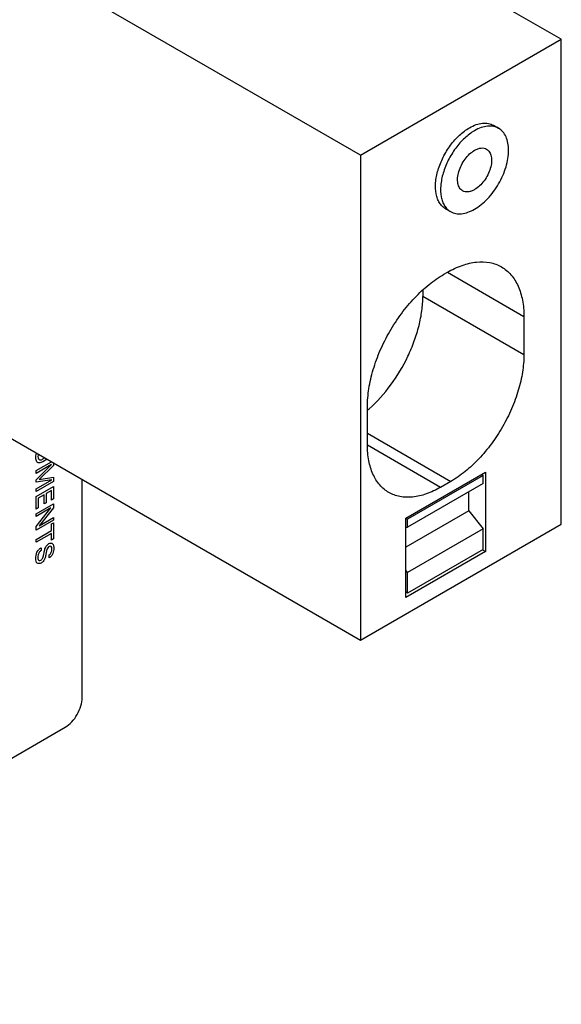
# Model space of a CAD drawing. Header units: inches. Extents: x 0 to 34, y 0 to 22.
# Tile 21 of 27: x 29.5 to 31.3, y 13.2 to 16.4. Entities that reach past the tile are written whole.
import ezdxf

# ---------------------------------------------------------------- set-up
doc = ezdxf.new("R2010")
doc.units = ezdxf.units.IN
doc.header["$LTSCALE"] = 1.87
doc.header["$MEASUREMENT"] = 0
doc.layers.get('0').update_dxf_attribs({"linetype": 'CONTINUOUS'})

msp = doc.modelspace()

# ---------------------------------------------------------------- linework, layer by layer
at = {"color": 7, "linetype": 'CONTINUOUS'}
for p, q in [((31.2961, 16.3104), (29.5534, 17.3167)), ((30.6391, 15.9311), (29.0339, 16.8579)), ((30.6391, 15.9311), (31.2961, 16.3104)), ((31.2961, 14.7225), (31.2961, 16.3104)), ((31.0742, 16.0285), (31.0909, 16.0188)), ((30.6391, 15.9311), (30.6391, 14.3432)), ((30.9167, 15.7557), (30.9335, 15.7461)), ((30.9119, 15.5411), (30.9231, 15.5475)), ((30.9231, 15.5475), (31.1736, 15.4029)), ((30.8428, 15.4888), (30.8428, 15.4685)), ((31.1736, 15.2775), (30.8428, 15.4685)), ((31.1736, 15.4029), (31.1736, 15.2775)), ((29.1046, 15.2292), (30.6391, 14.3432)), ((30.6614, 14.9817), (30.6614, 15.1071)), ((30.6614, 15.0203), (30.9342, 14.8628)), ((30.9008, 14.8435), (30.6614, 14.9817)), ((30.7866, 14.7421), (31.0483, 14.8932)), ((31.0483, 14.8932), (31.0483, 14.6336)), ((29.7277, 14.1549), (29.7277, 14.8694)), ((31.0405, 14.8818), (30.7927, 14.7388)), ((30.9342, 14.8628), (30.9008, 14.8435)), ((31.0346, 14.8852), (31.0405, 14.8818)), ((31.0405, 14.8561), (31.0405, 14.8818)), ((31.0405, 14.8561), (30.7927, 14.713)), ((30.9933, 14.7669), (30.9933, 14.8289)), ((30.9933, 14.7669), (30.7866, 14.6476)), ((30.9933, 14.7669), (31.0405, 14.7082)), ((30.7866, 14.4825), (30.7866, 14.7421)), ((30.7927, 14.7388), (30.7868, 14.7422)), ((30.7927, 14.713), (30.7927, 14.7388)), ((30.6391, 14.3432), (31.2961, 14.7225)), ((30.7866, 14.7125), (30.7927, 14.713)), ((31.0405, 14.7082), (30.7927, 14.5651)), ((31.0405, 14.6403), (31.0405, 14.7082)), ((31.0483, 14.6336), (30.7866, 14.4825)), ((31.0405, 14.6403), (30.7927, 14.4973)), ((31.0386, 14.6392), (31.0483, 14.6336)), ((30.7927, 14.5651), (30.7866, 14.5727)), ((30.7927, 14.4973), (30.7927, 14.5651)), ((30.7866, 14.503), (30.7927, 14.4973)), ((28.1008, 13.1513), (29.672, 14.0585))]:
    msp.add_line(p, q, dxfattribs=at)
at = {"color": 40, "linetype": 'CONTINUOUS'}
for p, q in [((29.577, 14.8981), (29.6275, 14.9272)), ((29.6129, 14.9357), (29.5987, 14.9275)), ((29.5989, 14.9364), (29.6053, 14.9401)), ((29.6337, 14.9237), (29.6337, 14.9148)), ((29.577, 14.8686), (29.6277, 14.9185)), ((29.6277, 14.9185), (29.577, 14.8893)), ((29.577, 14.8893), (29.577, 14.8981)), ((29.6337, 14.9148), (29.587, 14.8693)), ((29.577, 14.86), (29.577, 14.8686)), ((29.628, 14.868), (29.577, 14.86)), ((29.577, 14.8385), (29.628, 14.868)), ((29.6337, 14.8624), (29.577, 14.8296)), ((29.587, 14.8693), (29.6337, 14.8773)), ((29.6337, 14.8773), (29.6337, 14.8624)), ((29.577, 14.8137), (29.6337, 14.8464)), ((29.577, 14.8296), (29.577, 14.8385)), ((29.627, 14.8335), (29.6093, 14.8233)), ((29.627, 14.8015), (29.627, 14.8335)), ((29.6337, 14.8464), (29.6337, 14.8054)), ((29.577, 14.7719), (29.577, 14.8137)), ((29.6028, 14.8195), (29.5839, 14.8086)), ((29.5839, 14.8086), (29.5839, 14.7759)), ((29.6028, 14.789), (29.6028, 14.8195)), ((29.6093, 14.8233), (29.6093, 14.7928)), ((29.6337, 14.8054), (29.627, 14.8015)), ((29.577, 14.7565), (29.6337, 14.7893)), ((29.577, 14.715), (29.6251, 14.7761)), ((29.6251, 14.7761), (29.577, 14.7483)), ((29.5839, 14.7759), (29.577, 14.7719)), ((29.6337, 14.7767), (29.5868, 14.7174)), ((29.6093, 14.7928), (29.6028, 14.789)), ((29.6337, 14.7893), (29.6337, 14.7767)), ((29.577, 14.7483), (29.577, 14.7565)), ((29.6337, 14.7362), (29.577, 14.7034)), ((29.5868, 14.7174), (29.6337, 14.7445)), ((29.6337, 14.7445), (29.6337, 14.7362)), ((29.577, 14.7034), (29.577, 14.715)), ((29.577, 14.673), (29.627, 14.7019)), ((29.627, 14.7238), (29.6337, 14.7277)), ((29.627, 14.7019), (29.627, 14.7238)), ((29.6337, 14.7277), (29.6337, 14.6748)), ((29.627, 14.6929), (29.577, 14.664)), ((29.577, 14.664), (29.577, 14.673)), ((29.627, 14.671), (29.627, 14.6929)), ((29.6337, 14.6748), (29.627, 14.671)), ((29.5936, 14.6459), (29.5936, 14.6365)), ((29.6196, 14.6127), (29.6196, 14.6221))]:
    msp.add_line(p, q, dxfattribs=at)
at = {"color": 7, "linetype": 'CONTINUOUS'}
msp.add_arc((30.3708, 15.4312), 0.444, 310.9154, 311.8215, dxfattribs=at)
for points, knots in [([(30.9167, 15.7557), (30.9129, 15.758), (30.9055, 15.7636), (30.8967, 15.7748), (30.89, 15.7885), (30.8841, 15.8105), (30.8833, 15.8426), (30.8917, 15.8834), (30.9084, 15.9248), (30.9322, 15.9636), (30.9612, 15.9965), (30.9838, 16.014), (30.9955, 16.0207)], [0, 0, 0, 0, 0.042857, 0.087486, 0.135319, 0.187282, 0.304546, 0.438214, 0.582559, 0.729716, 0.871305, 1, 1, 1, 1]), ([(30.9955, 16.0207), (31.0024, 16.0247), (31.0162, 16.0312), (31.0373, 16.0363), (31.0571, 16.0358), (31.069, 16.0315), (31.0742, 16.0285)], [0, 0, 0, 0, 0.289779, 0.549075, 0.782232, 1, 1, 1, 1]), ([(31.0909, 16.0188), (31.0857, 16.0218), (31.0738, 16.0262), (31.054, 16.0267), (31.0329, 16.0216), (31.0191, 16.015), (31.0122, 16.011)], [0, 0, 0, 0, 0.217769, 0.450922, 0.710218, 1, 1, 1, 1]), ([(31.1236, 15.9468), (31.1236, 15.9547), (31.1223, 15.9699), (31.1162, 15.9908), (31.1059, 16.0077), (31.0961, 16.0158), (31.0909, 16.0188)], [0, 0, 0, 0, 0.289777, 0.54907, 0.782226, 1, 1, 1, 1]), ([(31.0122, 16.011), (31.0005, 16.0043), (30.9779, 15.9869), (30.949, 15.954), (30.9251, 15.9152), (30.9084, 15.8737), (30.9001, 15.833), (30.9008, 15.8009), (30.9067, 15.7789), (30.9134, 15.7652), (30.9222, 15.754), (30.9296, 15.7483), (30.9335, 15.7461)], [0, 0, 0, 0, 0.128693, 0.270279, 0.417435, 0.561782, 0.695453, 0.812717, 0.86468, 0.912513, 0.957142, 1, 1, 1, 1]), ([(31.0122, 15.9468), (31.0157, 15.9488), (31.0225, 15.952), (31.0331, 15.9546), (31.043, 15.9543), (31.049, 15.9522), (31.0516, 15.9507)], [0, 0, 0, 0, 0.289708, 0.549097, 0.782224, 1, 1, 1, 1]), ([(30.9728, 15.8143), (30.9709, 15.8154), (30.9672, 15.8182), (30.9628, 15.8238), (30.9595, 15.8307), (30.9565, 15.8417), (30.9561, 15.8577), (30.9603, 15.8781), (30.9687, 15.8988), (30.9806, 15.9182), (30.9951, 15.9347), (31.0064, 15.9434), (31.0122, 15.9468)], [0, 0, 0, 0, 0.042858, 0.087483, 0.135316, 0.187277, 0.304536, 0.438201, 0.582543, 0.729709, 0.871304, 1, 1, 1, 1]), ([(31.0516, 15.9507), (31.0535, 15.9495), (31.0572, 15.9467), (31.0616, 15.9411), (31.0649, 15.9343), (31.0679, 15.9233), (31.0683, 15.9072), (31.0641, 15.8868), (31.0557, 15.8661), (31.0438, 15.8467), (31.0293, 15.8303), (31.018, 15.8215), (31.0122, 15.8182)], [0, 0, 0, 0, 0.042858, 0.087483, 0.135316, 0.187277, 0.304536, 0.438201, 0.582543, 0.729709, 0.871304, 1, 1, 1, 1]), ([(31.0122, 15.7539), (31.0198, 15.7583), (31.0349, 15.7688), (31.0631, 15.7952), (31.0928, 15.8359), (31.1132, 15.882), (31.1219, 15.9196), (31.1236, 15.938), (31.1236, 15.9468)], [0, 0, 0, 0, 0.114251, 0.237552, 0.500006, 0.762457, 0.885754, 1, 1, 1, 1]), ([(31.0122, 15.8182), (31.0087, 15.8162), (31.0019, 15.8129), (30.9913, 15.8104), (30.9814, 15.8106), (30.9754, 15.8128), (30.9728, 15.8143)], [0, 0, 0, 0, 0.289708, 0.549097, 0.782224, 1, 1, 1, 1]), ([(30.9335, 15.7461), (30.9386, 15.7431), (30.9506, 15.7388), (30.9704, 15.7383), (30.9915, 15.7434), (31.0053, 15.7499), (31.0122, 15.7539)], [0, 0, 0, 0, 0.217768, 0.450925, 0.710223, 1, 1, 1, 1]), ([(30.9231, 15.5475), (30.9386, 15.5565), (30.9695, 15.5712), (31.0171, 15.5827), (31.055, 15.5817), (31.0821, 15.5742), (31.0944, 15.5684), (31.1002, 15.565)], [0, 0, 0, 0, 0.289596, 0.548638, 0.781641, 0.891841, 1, 1, 1, 1]), ([(30.6614, 15.1071), (30.6614, 15.1269), (30.665, 15.1681), (30.6795, 15.2303), (30.7026, 15.2933), (30.7336, 15.3547), (30.7713, 15.4122), (30.8143, 15.4638), (30.8609, 15.5074), (30.8948, 15.5312), (30.9119, 15.5411)], [0, 0, 0, 0, 0.114155, 0.237321, 0.366971, 0.499994, 0.633018, 0.762671, 0.88584, 1, 1, 1, 1]), ([(31.1002, 15.565), (31.106, 15.5617), (31.1172, 15.5539), (31.1372, 15.5342), (31.1571, 15.5018), (31.1709, 15.455), (31.1736, 15.4208), (31.1736, 15.4029)], [0, 0, 0, 0, 0.108162, 0.218364, 0.45137, 0.71041, 1, 1, 1, 1]), ([(30.6669, 15.1003), (30.693, 15.1237), (30.741, 15.1777), (30.7874, 15.2552), (30.8155, 15.3217), (30.8309, 15.3717), (30.8405, 15.4206), (30.8428, 15.4529), (30.8428, 15.4685)], [0, 0, 0, 0, 0.251578, 0.513836, 0.643416, 0.768886, 0.888283, 1, 1, 1, 1]), ([(31.1736, 15.2775), (31.1736, 15.2586), (31.1701, 15.2192), (31.1563, 15.1598), (31.1342, 15.0996), (31.1046, 15.0409), (31.0685, 14.9859), (31.0275, 14.9366), (30.983, 14.895), (30.9506, 14.8723), (30.9342, 14.8628)], [0, 0, 0, 0, 0.114155, 0.23732, 0.366971, 0.499994, 0.633018, 0.762671, 0.88584, 1, 1, 1, 1]), ([(30.7315, 14.8267), (30.7259, 14.83), (30.7153, 14.8374), (30.6961, 14.8562), (30.6772, 14.8871), (30.664, 14.9319), (30.6614, 14.9646), (30.6614, 14.9817)], [0, 0, 0, 0, 0.108162, 0.218364, 0.45137, 0.71041, 1, 1, 1, 1]), ([(30.9008, 14.8435), (30.8859, 14.8349), (30.8564, 14.8209), (30.811, 14.8099), (30.7747, 14.8109), (30.7488, 14.818), (30.737, 14.8235), (30.7315, 14.8267)], [0, 0, 0, 0, 0.289596, 0.548638, 0.781641, 0.891841, 1, 1, 1, 1]), ([(29.672, 14.0585), (29.6799, 14.0631), (29.6948, 14.0756), (29.7123, 14.0995), (29.7242, 14.1266), (29.7277, 14.1458), (29.7277, 14.1549)], [0, 0, 0, 0, 0.237251, 0.500006, 0.762758, 1, 1, 1, 1])]:
    msp.add_open_spline(points, degree=3, knots=knots, dxfattribs=at)
at = {"color": 40, "linetype": 'CONTINUOUS'}
for points, knots in [([(29.5758, 14.9408), (29.5758, 14.9425), (29.5761, 14.9472), (29.5772, 14.9525), (29.5783, 14.9557)], [0, 0, 0, 0, 0.394589, 1, 1, 1, 1]), ([(29.5837, 14.9242), (29.582, 14.9247), (29.5774, 14.928), (29.5758, 14.9353), (29.5758, 14.9408)], [0, 0, 0, 0, 0.306077, 1, 1, 1, 1]), ([(29.5828, 14.9448), (29.5828, 14.9391), (29.5866, 14.93), (29.5956, 14.9345), (29.5989, 14.9364)], [0, 0, 0, 0, 0.604371, 1, 1, 1, 1]), ([(29.5987, 14.9275), (29.5978, 14.927), (29.5925, 14.924), (29.587, 14.923), (29.5837, 14.9242)], [0, 0, 0, 0, 0.179744, 1, 1, 1, 1]), ([(29.5756, 14.6115), (29.5756, 14.613), (29.5759, 14.6203), (29.5782, 14.6296), (29.5821, 14.6355)], [0, 0, 0, 0, 0.208006, 1, 1, 1, 1]), ([(29.5821, 14.6355), (29.5831, 14.6369), (29.5866, 14.6414), (29.5908, 14.6443), (29.5936, 14.6459)], [0, 0, 0, 0, 0.303257, 1, 1, 1, 1]), ([(29.5936, 14.6365), (29.5911, 14.635), (29.5838, 14.6293), (29.5823, 14.619), (29.5823, 14.6142)], [0, 0, 0, 0, 0.373072, 1, 1, 1, 1]), ([(29.602, 14.6253), (29.6025, 14.6278), (29.6038, 14.6345), (29.6051, 14.6416), (29.6071, 14.646)], [0, 0, 0, 0, 0.358011, 1, 1, 1, 1]), ([(29.6106, 14.6334), (29.6099, 14.6299), (29.6083, 14.6219), (29.6067, 14.6135), (29.6046, 14.6089)], [0, 0, 0, 0, 0.433686, 1, 1, 1, 1]), ([(29.6071, 14.646), (29.6078, 14.6476), (29.6106, 14.6531), (29.6152, 14.6575), (29.6182, 14.6592)], [0, 0, 0, 0, 0.295763, 1, 1, 1, 1]), ([(29.619, 14.6501), (29.616, 14.6483), (29.6118, 14.641), (29.611, 14.6354), (29.6106, 14.6334)], [0, 0, 0, 0, 0.659474, 1, 1, 1, 1]), ([(29.6182, 14.6592), (29.623, 14.662), (29.6332, 14.6611), (29.6348, 14.6498), (29.6348, 14.6439)], [0, 0, 0, 0, 0.483219, 1, 1, 1, 1]), ([(29.6282, 14.6409), (29.6282, 14.6446), (29.6274, 14.6514), (29.6215, 14.6515), (29.619, 14.6501)], [0, 0, 0, 0, 0.560086, 1, 1, 1, 1]), ([(29.6196, 14.6221), (29.6222, 14.6238), (29.6278, 14.6308), (29.6282, 14.6378), (29.6282, 14.6409)], [0, 0, 0, 0, 0.498603, 1, 1, 1, 1]), ([(29.6348, 14.6439), (29.6348, 14.6425), (29.6345, 14.6359), (29.6325, 14.6277), (29.6292, 14.6222)], [0, 0, 0, 0, 0.202179, 1, 1, 1, 1]), ([(29.5933, 14.5958), (29.5887, 14.5932), (29.5777, 14.5926), (29.5756, 14.6048), (29.5756, 14.6115)], [0, 0, 0, 0, 0.443314, 1, 1, 1, 1]), ([(29.5823, 14.6142), (29.5823, 14.6097), (29.5839, 14.6024), (29.5903, 14.6035), (29.5925, 14.6047)], [0, 0, 0, 0, 0.643527, 1, 1, 1, 1]), ([(29.5925, 14.6047), (29.5949, 14.6062), (29.6008, 14.6137), (29.6012, 14.6211), (29.602, 14.6253)], [0, 0, 0, 0, 0.424161, 1, 1, 1, 1]), ([(29.6046, 14.6089), (29.6039, 14.6071), (29.6009, 14.6015), (29.5963, 14.5975), (29.5933, 14.5958)], [0, 0, 0, 0, 0.325954, 1, 1, 1, 1]), ([(29.6292, 14.6222), (29.6284, 14.621), (29.6255, 14.6169), (29.6219, 14.6142), (29.6196, 14.6127)], [0, 0, 0, 0, 0.308715, 1, 1, 1, 1])]:
    msp.add_open_spline(points, degree=3, knots=knots, dxfattribs=at)
msp.add_open_spline([(29.5838, 14.9525), (29.5831, 14.9498), (29.5828, 14.9471), (29.5828, 14.9448)], degree=3, dxfattribs=at)

doc.saveas('drawing.dxf')
